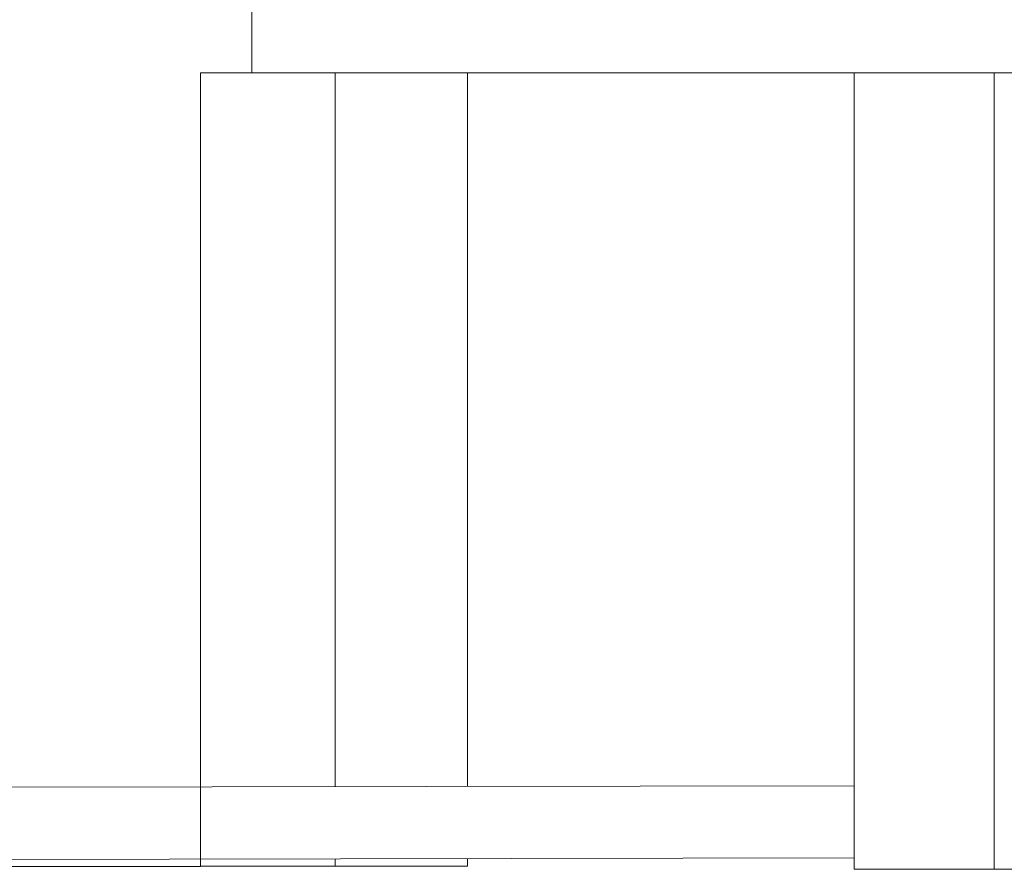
# Model space of a CAD drawing. Header units: millimetres. Extents: x 321 to 585, y -277 to 9.
# Tile 24 of 256: x 388.39 to 392.49, y -240.7 to -237.17. Entities that reach past the tile are written whole.
import ezdxf

# ---------------------------------------------------------------- set-up
doc = ezdxf.new("R2010")
doc.units = ezdxf.units.MM
doc.header["$MEASUREMENT"] = 0
doc.layers.get('0').update_dxf_attribs({"lineweight": 18})
for name, color, linetype, lineweight in [('IFC-Escada-Contorno', 32, 'Continuous', 5), ('IFC-Laje-Contorno', 134, 'Continuous', 5), ('IFC-Viga-Contorno', 66, 'Continuous', 5)]:
    doc.layers.add(name, color=color, linetype=linetype, lineweight=lineweight)

msp = doc.modelspace()

# ---------------------------------------------------------------- linework, layer by layer
msp.add_line((390.2548, -237.3868), (391.8625, -237.3868))
at = {"layer": 'IFC-Escada-Contorno', "color": 7, "lineweight": 5}
for p, q in [((389.3582, -237.3868), (389.7048, -237.3868)), ((389.7048, -240.3542), (389.7048, -237.3868)), ((389.7048, -237.3868), (390.2548, -237.3868)), ((390.2548, -240.3533), (390.2548, -237.3868)), ((391.8625, -237.3868), (392.0491, -237.3868)), ((391.8625, -239.4394), (391.8625, -237.3868)), ((392.0491, -237.3868), (392.071, -237.3868)), ((392.071, -237.3868), (392.0913, -237.3868)), ((392.0913, -237.3868), (392.1243, -237.3868)), ((392.1243, -237.3868), (392.1713, -237.3868)), ((392.1713, -237.3868), (392.2431, -237.3868)), ((392.2431, -237.3868), (392.336, -237.3868)), ((392.336, -237.3868), (392.4448, -237.3868)), ((392.4448, -237.3868), (393.0048, -237.3868)), ((392.4448, -239.1633), (392.4448, -237.3868)), ((392.4448, -238.0304), (392.4448, -237.3868)), ((392.4448, -240.6979), (392.4448, -238.0304)), ((391.8625, -240.6979), (391.8625, -239.4394)), ((389.7048, -240.6846), (389.7048, -240.6542)), ((390.2548, -240.6846), (390.2548, -240.6533)), ((389.1448, -240.6846), (389.7048, -240.6846)), ((389.7048, -240.6846), (390.2548, -240.6846)), ((391.8625, -240.6979), (392.0491, -240.6979)), ((392.0491, -240.6979), (392.071, -240.6979)), ((392.071, -240.6979), (392.0913, -240.6979)), ((392.0913, -240.6979), (392.1243, -240.6979)), ((392.1243, -240.6979), (392.1713, -240.6979)), ((392.1713, -240.6979), (392.2431, -240.6979)), ((392.2431, -240.6979), (392.336, -240.6979)), ((392.336, -240.6979), (392.4448, -240.6979)), ((392.4448, -240.6979), (393.0048, -240.6979))]:
    msp.add_line(p, q, dxfattribs=at)
at = {"layer": 'IFC-Laje-Contorno', "color": 7, "lineweight": 5}
for p, q in [((389.3582, -237.3868), (389.3582, -237.0868)), ((389.1448, -237.3868), (389.3582, -237.3868)), ((389.1448, -240.6869), (389.1448, -237.3868)), ((387.1676, -240.6869), (389.1448, -240.6869))]:
    msp.add_line(p, q, dxfattribs=at)
at = {"layer": 'IFC-Viga-Contorno', "color": 7, "lineweight": 5}
for p, q in [((387.1676, -240.3586), (391.8625, -240.3505)), ((387.1676, -240.6586), (391.8625, -240.6505))]:
    msp.add_line(p, q, dxfattribs=at)

doc.saveas('drawing.dxf')
